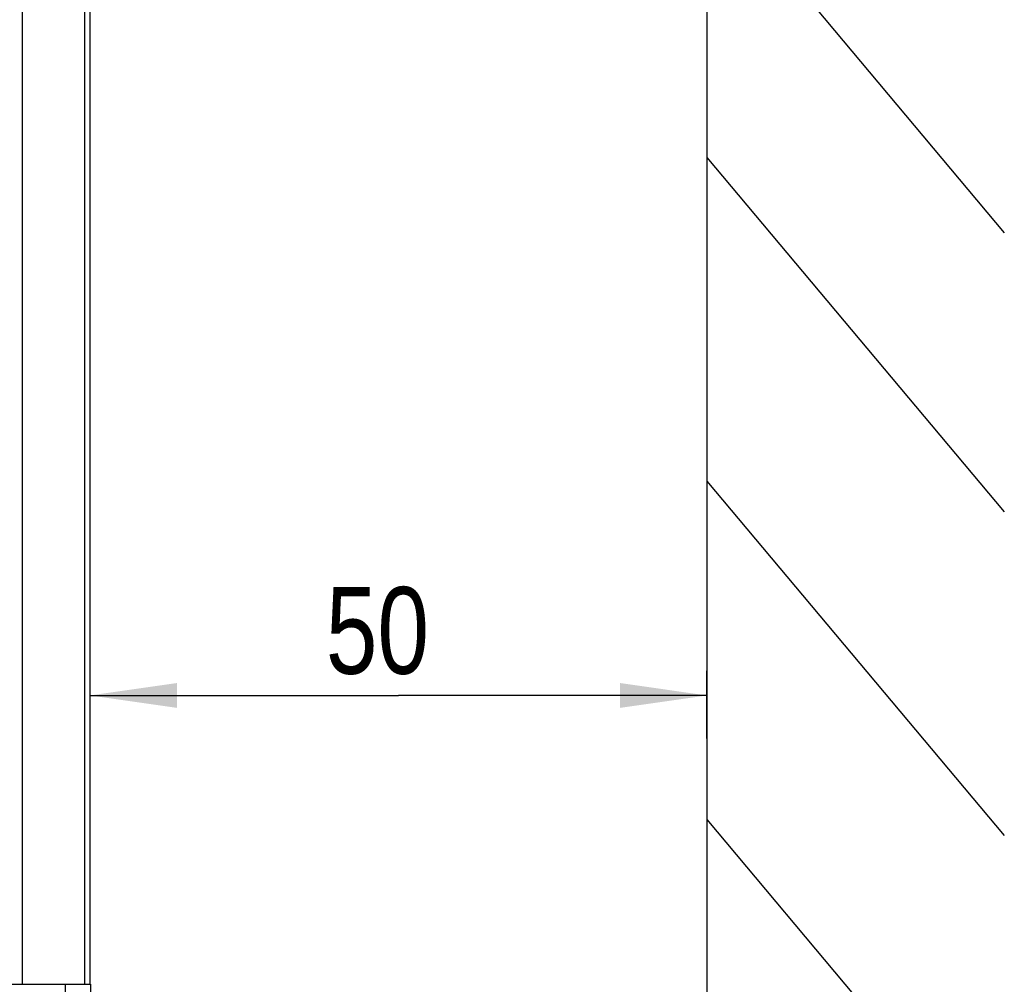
# Model space of a CAD drawing. Extents: x 0 to 594, y 0 to 420.
# Tile 7 of 26: x 119 to 159, y 239 to 278. Entities that reach past the tile are written whole.
import ezdxf

# ---------------------------------------------------------------- set-up
doc = ezdxf.new("R2010")
doc.units = 0
doc.header["$LTSCALE"] = 32.67
doc.layers.get('0').update_dxf_attribs({"linetype": 'CONTINUOUS'})
doc.styles.get("Standard").update_dxf_attribs({"font": 'txt', "width": 0.8})
doc.dimstyles.get("Standard").update_dxf_attribs({"dimtxt": 2.5, "dimasz": 2.5, "dimexe": 1.25, "dimexo": 0.625, "dimtad": 1, "dimcen": 2.5, "dimazin": 3, "dimtfac": 1, "dimtmove": 0, "dimatfit": 3})

# ---------------------------------------------------------------- blocks, each defined once
blk = doc.blocks.new('_FILLED')
at = {"color": 0, "linetype": 'BYBLOCK'}
blk.add_solid([(0, 0), (-1, 0.143), (-1, -0.143)], dxfattribs=at)
blk = doc.blocks.new('*D2')
at = {"color": 2, "linetype": 'CONTINUOUS'}
for p, q in [((121.755, 248.759), (121.755, 251.693)), ((146.633, 248.957), (146.633, 251.693)), ((121.755, 250.693), (134.194, 250.693)), ((146.633, 250.693), (134.194, 250.693))]:
    blk.add_line(p, q, dxfattribs=at)
at = {"color": 2, "linetype": 'CONTINUOUS', "xscale": 3.5, "yscale": 3.5, "zscale": 3.5, "rotation": 180}
blk.add_blockref('_FILLED', (121.755, 250.693), dxfattribs=at)
at = {"color": 2, "linetype": 'CONTINUOUS', "xscale": 3.5, "yscale": 3.5, "zscale": 3.5}
blk.add_blockref('_FILLED', (146.633, 250.693), dxfattribs=at)
at = {"color": 5, "linetype": 'CONTINUOUS', "width": 0.8}
blk.add_text('50', height=3.5, dxfattribs=at).set_placement((131.262, 251.568))

msp = doc.modelspace()

# ---------------------------------------------------------------- linework, layer by layer
at = {"color": 7, "linetype": 'CONTINUOUS'}
for p, q in [((146.633, 320.137), (146.633, 171.225)), ((121.756, 239.04), (121.756, 303.54)), ((119.013, 303.04), (119.013, 239.04)), ((146.633, 283.668), (158.633, 269.367)), ((146.633, 272.404), (158.633, 258.103)), ((146.633, 259.337), (158.633, 245.036)), ((146.633, 245.681), (158.633, 231.38)), ((84.271, 239.04), (121.755, 239.04)), ((120.763, 238.291), (120.763, 239.041)), ((121.763, 239.04), (121.763, 238.29))]:
    msp.add_line(p, q, dxfattribs=at)
at = {"color": 9, "linetype": 'CONTINUOUS'}
msp.add_line((121.539, 239.04), (121.539, 303.54), dxfattribs=at)

# ---------------------------------------------------------------- dimensions: what is measured, and where the dimension line sits
at = {"color": 2, "linetype": 'CONTINUOUS'}
dim = msp.add_linear_dim(base=(121.755, 250.693), p1=(146.633, 248.957), p2=(121.755, 248.759), angle=180, dimstyle='Standard', dxfattribs=at)
dim.commit()
dim.dimension.update_dxf_attribs({"geometry": '*D2', "text_midpoint": (134.062, 253.318), "dimtype": 128})

doc.saveas('drawing.dxf')
